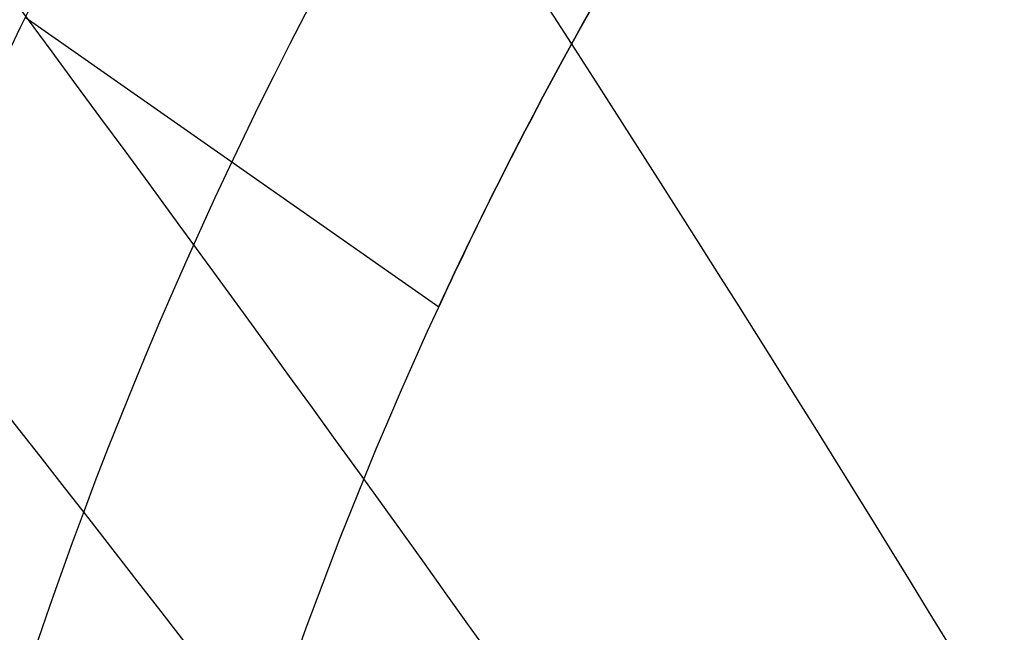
# Model space of a CAD drawing. Extents: x 35624 to 36541, y 4015 to 4839.
# Tile 89 of 150: x 36336.96 to 36340.92, y 4153.22 to 4155.69. Entities that reach past the tile are written whole.
import ezdxf

# ---------------------------------------------------------------- set-up
doc = ezdxf.new("R2010")
doc.units = 0
doc.layers.add('FUSTO_INTERNO', color=200, linetype='CONTINUOUS')
doc.layers.add('IGES_LEVEL_1', color=4, linetype='CONTINUOUS')

msp = doc.modelspace()

# ---------------------------------------------------------------- linework, layer by layer
at = {"layer": 'FUSTO_INTERNO'}
for p, q in [((36339.22907109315, 4155.677259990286, -157.2044909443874), (36339.25878799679, 4155.730309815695, -157.162937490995)), ((36339.25878799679, 4155.730309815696, -162.14991334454), (36339.22907109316, 4155.677259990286, -162.1083598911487)), ((36339.22907109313, 4155.677259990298, -199.2035731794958), (36339.25878799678, 4155.730309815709, -199.1620197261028)), ((36339.25878799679, 4155.730309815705, -204.1489955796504), (36339.22907109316, 4155.677259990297, -204.1074421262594)), ((36336.98496302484, 4155.696911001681, -159.656425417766), (36338.64655353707, 4154.533001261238, -159.6564254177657)), ((36336.98496302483, 4155.696911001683, -201.6555076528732), (36338.64655353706, 4154.533001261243, -201.6555076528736)), ((36339.20003540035, 4155.624994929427, -157.2475128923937), (36339.22907109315, 4155.677259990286, -157.2044909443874)), ((36339.22907109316, 4155.677259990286, -162.1083598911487), (36339.20003540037, 4155.624994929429, -162.0653379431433)), ((36339.20003540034, 4155.624994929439, -199.2465951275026), (36339.22907109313, 4155.677259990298, -199.2035731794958)), ((36339.22907109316, 4155.677259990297, -204.1074421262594), (36339.20003540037, 4155.62499492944, -204.0644201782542)), ((36339.17168544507, 4155.573544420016, -157.2919844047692), (36339.20003540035, 4155.624994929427, -157.2475128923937)), ((36339.20003540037, 4155.624994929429, -162.0653379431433), (36339.17168544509, 4155.573544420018, -162.0208664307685)), ((36339.17168544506, 4155.573544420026, -199.2910666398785), (36339.20003540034, 4155.624994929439, -199.2465951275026)), ((36339.20003540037, 4155.62499492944, -204.0644201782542), (36339.17168544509, 4155.57354442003, -204.0199486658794)), ((36339.14402575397, 4155.52293824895, -157.3378865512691), (36339.17168544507, 4155.573544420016, -157.2919844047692)), ((36339.17168544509, 4155.573544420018, -162.0208664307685), (36339.14402575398, 4155.522938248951, -161.9749642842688)), ((36339.14402575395, 4155.522938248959, -199.3369687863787), (36339.17168544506, 4155.573544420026, -199.2910666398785)), ((36339.17168544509, 4155.57354442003, -204.0199486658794), (36339.14402575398, 4155.522938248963, -203.9740465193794)), ((36339.1170608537, 4155.473206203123, -157.3852004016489), (36339.14402575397, 4155.52293824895, -157.3378865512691)), ((36339.14402575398, 4155.522938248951, -161.9749642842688), (36339.11706085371, 4155.473206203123, -161.9276504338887)), ((36339.11706085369, 4155.473206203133, -199.3842826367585), (36339.14402575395, 4155.522938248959, -199.3369687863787)), ((36339.14402575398, 4155.522938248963, -203.9740465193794), (36339.11706085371, 4155.473206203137, -203.9267326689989)), ((36339.09079527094, 4155.424378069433, -157.433907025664), (36339.1170608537, 4155.473206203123, -157.3852004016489)), ((36339.11706085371, 4155.473206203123, -161.9276504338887), (36339.09079527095, 4155.424378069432, -161.8789438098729)), ((36339.09079527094, 4155.424378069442, -199.4329892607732), (36339.11706085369, 4155.473206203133, -199.3842826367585)), ((36339.11706085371, 4155.473206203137, -203.9267326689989), (36339.09079527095, 4155.424378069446, -203.8780260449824)), ((36339.06523353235, 4155.376483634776, -157.4839874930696), (36339.09079527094, 4155.424378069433, -157.433907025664)), ((36339.09079527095, 4155.424378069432, -161.8789438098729), (36339.06523353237, 4155.376483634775, -161.8288633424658)), ((36339.06523353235, 4155.376483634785, -199.4830697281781), (36339.09079527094, 4155.424378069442, -199.4329892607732)), ((36339.09079527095, 4155.424378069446, -203.8780260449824), (36339.06523353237, 4155.376483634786, -203.8279455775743)), ((36339.0403801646, 4155.329552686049, -157.5354228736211), (36339.06523353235, 4155.376483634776, -157.4839874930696)), ((36339.06523353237, 4155.376483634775, -161.8288633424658), (36339.04038016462, 4155.329552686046, -161.7774279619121)), ((36339.0403801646, 4155.329552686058, -199.5345051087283), (36339.06523353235, 4155.376483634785, -199.4830697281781)), ((36339.06523353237, 4155.376483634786, -203.8279455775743), (36339.04038016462, 4155.329552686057, -203.7765101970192)), ((36339.01626298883, 4155.283667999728, -157.5881347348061), (36339.0403801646, 4155.329552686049, -157.5354228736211)), ((36339.04038016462, 4155.329552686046, -161.7774279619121), (36339.01626298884, 4155.283667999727, -161.7247161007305)), ((36339.01626298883, 4155.28366799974, -199.5872169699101), (36339.0403801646, 4155.329552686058, -199.5345051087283)), ((36339.04038016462, 4155.329552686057, -203.7765101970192), (36339.01626298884, 4155.283667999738, -203.7237983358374)), ((36338.99290541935, 4155.238905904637, -157.6420416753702), (36339.01626298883, 4155.283667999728, -157.5881347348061)), ((36339.01626298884, 4155.283667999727, -161.7247161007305), (36338.99290541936, 4155.238905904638, -161.6708091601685)), ((36338.99290541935, 4155.238905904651, -199.6411239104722), (36339.01626298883, 4155.28366799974, -199.5872169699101)), ((36339.01626298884, 4155.283667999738, -203.7237983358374), (36338.99290541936, 4155.238905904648, -203.6698913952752)), ((36338.97030708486, 4155.195289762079, -157.6971166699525), (36338.99290541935, 4155.238905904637, -157.6420416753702)), ((36338.99290541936, 4155.238905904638, -161.6708091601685), (36338.97030708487, 4155.19528976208, -161.615734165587)), ((36338.97030708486, 4155.195289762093, -199.6961989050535), (36338.99290541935, 4155.238905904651, -199.6411239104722)), ((36338.99290541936, 4155.238905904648, -203.6698913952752), (36338.97030708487, 4155.19528976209, -203.6148164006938)), ((36338.94846761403, 4155.152842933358, -157.7533326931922), (36338.97030708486, 4155.195289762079, -157.6971166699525)), ((36338.97030708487, 4155.19528976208, -161.615734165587), (36338.94846761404, 4155.15284293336, -161.5595181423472)), ((36338.94846761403, 4155.152842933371, -199.7524149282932), (36338.97030708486, 4155.195289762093, -199.6961989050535)), ((36338.97030708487, 4155.19528976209, -203.6148164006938), (36338.94846761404, 4155.152842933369, -203.5586003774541)), ((36338.92738663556, 4155.111588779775, -157.8106627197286), (36338.94846761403, 4155.152842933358, -157.7533326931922)), ((36338.94846761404, 4155.15284293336, -161.5595181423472), (36338.92738663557, 4155.111588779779, -161.50218811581)), ((36338.92738663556, 4155.111588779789, -199.8097449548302), (36338.94846761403, 4155.152842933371, -199.7524149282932)), ((36338.94846761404, 4155.152842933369, -203.5586003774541), (36338.92738663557, 4155.111588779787, -203.501270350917)), ((36338.90706377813, 4155.071550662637, -157.8690797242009), (36338.92738663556, 4155.111588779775, -157.8106627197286)), ((36338.92738663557, 4155.111588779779, -161.50218811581), (36338.90706377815, 4155.07155066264, -161.4437711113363)), ((36338.90706377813, 4155.071550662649, -199.8681619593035), (36338.92738663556, 4155.111588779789, -199.8097449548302)), ((36338.92738663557, 4155.111588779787, -203.501270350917), (36338.90706377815, 4155.071550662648, -203.4428533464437)), ((36338.88749867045, 4155.032751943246, -157.9285566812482), (36338.90706377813, 4155.071550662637, -157.8690797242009)), ((36338.90706377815, 4155.07155066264, -161.4437711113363), (36338.88749867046, 4155.032751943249, -161.3842941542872)), ((36338.88749867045, 4155.032751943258, -199.9276389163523), (36338.90706377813, 4155.071550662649, -199.8681619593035)), ((36338.90706377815, 4155.071550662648, -203.4428533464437), (36338.88749867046, 4155.032751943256, -203.3833763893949)), ((36338.86869094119, 4154.995215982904, -157.9890665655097), (36338.88749867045, 4155.032751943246, -157.9285566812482)), ((36338.88749867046, 4155.032751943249, -161.3842941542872), (36338.86869094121, 4154.995215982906, -161.3237842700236)), ((36338.86869094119, 4154.995215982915, -199.9881488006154), (36338.88749867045, 4155.032751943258, -199.9276389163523)), ((36338.88749867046, 4155.032751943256, -203.3833763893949), (36338.86869094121, 4154.995215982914, -203.3228665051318)), ((36338.85064021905, 4154.958966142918, -158.0505823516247), (36338.86869094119, 4154.995215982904, -157.9890665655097)), ((36338.86869094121, 4154.995215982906, -161.3237842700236), (36338.85064021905, 4154.958966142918, -161.2622684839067)), ((36338.85064021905, 4154.958966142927, -200.049664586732), (36338.86869094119, 4154.995215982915, -199.9881488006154)), ((36338.86869094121, 4154.995215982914, -203.3228665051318), (36338.85064021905, 4154.958966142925, -203.2613507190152)), ((36338.83334613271, 4154.92402578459, -158.1130770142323), (36338.85064021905, 4154.958966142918, -158.0505823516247)), ((36338.85064021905, 4154.958966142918, -161.2622684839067), (36338.83334613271, 4154.924025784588, -161.1997738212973)), ((36338.83334613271, 4154.924025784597, -200.112159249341), (36338.85064021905, 4154.958966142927, -200.049664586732)), ((36338.85064021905, 4154.958966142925, -203.2613507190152), (36338.83334613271, 4154.924025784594, -203.1988560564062)), ((36338.81680831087, 4154.890418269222, -158.1765235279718), (36338.83334613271, 4154.92402578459, -158.1130770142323)), ((36338.83334613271, 4154.924025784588, -161.1997738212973), (36338.81680831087, 4154.890418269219, -161.1363273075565)), ((36338.81680831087, 4154.890418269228, -200.1756057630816), (36338.83334613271, 4154.924025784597, -200.112159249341)), ((36338.83334613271, 4154.924025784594, -203.1988560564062), (36338.81680831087, 4154.890418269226, -203.1354095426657)), ((36338.78599997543, 4154.827295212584, -158.3061640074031), (36338.80102638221, 4154.858166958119, -158.2408948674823)), ((36338.80102638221, 4154.858166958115, -161.0719559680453), (36338.78599997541, 4154.82729521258, -161.0066868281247)), ((36338.78599997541, 4154.827295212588, -200.3052462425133), (36338.80102638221, 4154.858166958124, -200.2399771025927)), ((36338.80102638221, 4154.858166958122, -203.0710382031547), (36338.78599997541, 4154.827295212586, -203.0057690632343)), ((36338.80102638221, 4154.858166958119, -158.2408948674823), (36338.81680831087, 4154.890418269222, -158.1765235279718)), ((36338.81680831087, 4154.890418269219, -161.1363273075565), (36338.80102638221, 4154.858166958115, -161.0719559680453)), ((36338.80102638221, 4154.858166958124, -200.2399771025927), (36338.81680831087, 4154.890418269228, -200.1756057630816)), ((36338.81680831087, 4154.890418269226, -203.1354095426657), (36338.80102638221, 4154.858166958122, -203.0710382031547)), ((36338.77172871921, 4154.797826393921, -158.3723039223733), (36338.78599997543, 4154.827295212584, -158.3061640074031)), ((36338.78599997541, 4154.82729521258, -161.0066868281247), (36338.77172871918, 4154.797826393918, -160.9405469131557)), ((36338.77172871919, 4154.797826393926, -200.3713861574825), (36338.78599997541, 4154.827295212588, -200.3052462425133)), ((36338.78599997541, 4154.827295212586, -203.0057690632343), (36338.77172871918, 4154.797826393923, -202.9396291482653)), ((36338.75821224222, 4154.769783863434, -158.4392875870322), (36338.77172871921, 4154.797826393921, -158.3723039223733)), ((36338.77172871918, 4154.797826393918, -160.9405469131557), (36338.75821224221, 4154.76978386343, -160.8735632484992)), ((36338.75821224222, 4154.769783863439, -200.4383698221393), (36338.77172871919, 4154.797826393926, -200.3713861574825)), ((36338.77172871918, 4154.797826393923, -202.9396291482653), (36338.75821224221, 4154.769783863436, -202.8726454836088)), ((36338.73344520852, 4154.718082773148, -158.5756474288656), (36338.74545017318, 4154.743190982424, -158.5070879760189)), ((36338.74545017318, 4154.743190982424, -160.8057628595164), (36338.73344520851, 4154.718082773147, -160.7372034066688)), ((36338.73344520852, 4154.718082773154, -200.5747296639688), (36338.74545017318, 4154.743190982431, -200.5061702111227)), ((36338.74545017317, 4154.743190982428, -202.8048450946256), (36338.73344520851, 4154.718082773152, -202.7362856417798)), ((36338.74545017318, 4154.743190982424, -158.5070879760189), (36338.75821224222, 4154.769783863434, -158.4392875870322)), ((36338.75821224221, 4154.76978386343, -160.8735632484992), (36338.74545017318, 4154.743190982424, -160.8057628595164)), ((36338.74545017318, 4154.743190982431, -200.5061702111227), (36338.75821224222, 4154.769783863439, -200.4383698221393)), ((36338.75821224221, 4154.769783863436, -202.8726454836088), (36338.74545017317, 4154.743190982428, -202.8048450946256)), ((36338.72222040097, 4154.694527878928, -158.6447915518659), (36338.73344520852, 4154.718082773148, -158.5756474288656)), ((36338.73344520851, 4154.718082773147, -160.7372034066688), (36338.72222040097, 4154.694527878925, -160.6680592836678)), ((36338.72222040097, 4154.694527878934, -200.6438737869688), (36338.73344520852, 4154.718082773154, -200.5747296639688)), ((36338.73344520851, 4154.718082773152, -202.7362856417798), (36338.72222040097, 4154.694527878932, -202.6671415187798)), ((36338.70210814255, 4154.652114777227, -158.784706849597), (36338.71177497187, 4154.672535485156, -158.7144886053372)), ((36338.71177497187, 4154.672535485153, -160.598362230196), (36338.70210814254, 4154.652114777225, -160.5281439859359)), ((36338.70210814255, 4154.652114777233, -200.7837890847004), (36338.71177497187, 4154.672535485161, -200.7135708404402)), ((36338.71177497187, 4154.67253548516, -202.5974444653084), (36338.70210814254, 4154.652114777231, -202.5272262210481)), ((36338.71177497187, 4154.672535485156, -158.7144886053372), (36338.72222040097, 4154.694527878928, -158.6447915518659)), ((36338.72222040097, 4154.694527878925, -160.6680592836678), (36338.71177497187, 4154.672535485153, -160.598362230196)), ((36338.71177497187, 4154.672535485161, -200.7135708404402), (36338.72222040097, 4154.694527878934, -200.6438737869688)), ((36338.72222040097, 4154.694527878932, -202.6671415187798), (36338.71177497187, 4154.67253548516, -202.5974444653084)), ((36338.68510716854, 4154.616025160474, -158.9265799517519), (36338.69321913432, 4154.633274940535, -158.8554145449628)), ((36338.69321913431, 4154.633274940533, -160.4574362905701), (36338.68510716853, 4154.616025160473, -160.386270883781)), ((36338.68510716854, 4154.61602516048, -200.9256621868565), (36338.69321913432, 4154.63327494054, -200.8544967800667)), ((36338.69321913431, 4154.633274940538, -202.4565185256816), (36338.68510716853, 4154.616025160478, -202.3853531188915)), ((36338.69321913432, 4154.633274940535, -158.8554145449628), (36338.70210814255, 4154.652114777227, -158.784706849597)), ((36338.70210814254, 4154.652114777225, -160.5281439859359), (36338.69321913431, 4154.633274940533, -160.4574362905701)), ((36338.69321913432, 4154.63327494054, -200.8544967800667), (36338.70210814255, 4154.652114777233, -200.7837890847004)), ((36338.70210814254, 4154.652114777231, -202.5272262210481), (36338.69321913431, 4154.633274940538, -202.4565185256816)), ((36338.66542573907, 4154.573908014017, -159.1425050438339), (36338.67121124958, 4154.586332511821, -159.07015694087)), ((36338.67121124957, 4154.58633251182, -160.2426938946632), (36338.66542573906, 4154.573908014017, -160.1703457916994)), ((36338.66542573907, 4154.573908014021, -201.141587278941), (36338.67121124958, 4154.586332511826, -201.0692391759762)), ((36338.67121124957, 4154.586332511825, -202.2417761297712), (36338.66542573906, 4154.573908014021, -202.1694280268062)), ((36338.67121124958, 4154.586332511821, -159.07015694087), (36338.67777146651, 4154.600374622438, -158.9981713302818)), ((36338.67777146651, 4154.600374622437, -160.3146795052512), (36338.67121124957, 4154.58633251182, -160.2426938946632)), ((36338.67121124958, 4154.586332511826, -201.0692391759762), (36338.67777146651, 4154.600374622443, -200.9972535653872)), ((36338.67777146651, 4154.600374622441, -202.3137617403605), (36338.67121124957, 4154.586332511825, -202.2417761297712)), ((36338.67777146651, 4154.600374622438, -158.9981713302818), (36338.68510716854, 4154.616025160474, -158.9265799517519)), ((36338.68510716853, 4154.616025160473, -160.386270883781), (36338.67777146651, 4154.600374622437, -160.3146795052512)), ((36338.67777146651, 4154.600374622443, -200.9972535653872), (36338.68510716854, 4154.61602516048, -200.9256621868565)), ((36338.68510716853, 4154.616025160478, -202.3853531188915), (36338.67777146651, 4154.600374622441, -202.3137617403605)), ((36338.64809152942, 4154.536371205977, -159.5085720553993), (36338.65001518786, 4154.540569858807, -159.4348875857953)), ((36338.65001518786, 4154.540569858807, -159.8779632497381), (36338.64809152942, 4154.536371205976, -159.8042787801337)), ((36338.64809152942, 4154.536371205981, -201.5076542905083), (36338.65001518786, 4154.540569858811, -201.4339698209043)), ((36338.65001518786, 4154.540569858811, -201.8770454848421), (36338.64809152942, 4154.536371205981, -201.8033610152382)), ((36338.65001518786, 4154.540569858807, -159.4348875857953), (36338.65270965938, 4154.54643205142, -159.3614069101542)), ((36338.65270965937, 4154.54643205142, -159.9514439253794), (36338.65001518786, 4154.540569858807, -159.8779632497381)), ((36338.65001518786, 4154.540569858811, -201.4339698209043), (36338.65270965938, 4154.546432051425, -201.360489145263)), ((36338.65270965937, 4154.546432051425, -201.9505261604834), (36338.65001518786, 4154.540569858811, -201.8770454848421)), ((36338.65270965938, 4154.54643205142, -159.3614069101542), (36338.65617572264, 4154.553948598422, -159.2881617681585)), ((36338.65617572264, 4154.553948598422, -160.024689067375), (36338.65270965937, 4154.54643205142, -159.9514439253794)), ((36338.65270965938, 4154.546432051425, -201.360489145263), (36338.65617572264, 4154.553948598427, -201.287244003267)), ((36338.65617572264, 4154.553948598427, -202.0237713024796), (36338.65270965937, 4154.546432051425, -201.9505261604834)), ((36338.65617572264, 4154.553948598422, -159.2881617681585), (36338.66041415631, 4154.563110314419, -159.2151838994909)), ((36338.66041415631, 4154.563110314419, -160.0976669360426), (36338.65617572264, 4154.553948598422, -160.024689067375)), ((36338.65617572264, 4154.553948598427, -201.287244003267), (36338.66041415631, 4154.563110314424, -201.2142661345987)), ((36338.66041415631, 4154.563110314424, -202.0967491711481), (36338.65617572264, 4154.553948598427, -202.0237713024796)), ((36338.66041415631, 4154.563110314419, -159.2151838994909), (36338.66542573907, 4154.573908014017, -159.1425050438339)), ((36338.66542573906, 4154.573908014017, -160.1703457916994), (36338.66041415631, 4154.563110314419, -160.0976669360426)), ((36338.66041415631, 4154.563110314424, -201.2142661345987), (36338.66542573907, 4154.573908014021, -201.141587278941)), ((36338.66542573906, 4154.573908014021, -202.1694280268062), (36338.66041415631, 4154.563110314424, -202.0967491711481)), ((36338.64655353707, 4154.533001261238, -159.6564254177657), (36338.64693790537, 4154.533845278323, -159.5824285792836)), ((36338.64693790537, 4154.533845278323, -159.7304222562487), (36338.64655353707, 4154.533001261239, -159.6564254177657)), ((36338.64655353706, 4154.533001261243, -201.6555076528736), (36338.64693790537, 4154.533845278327, -201.5815108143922)), ((36338.64693790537, 4154.533845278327, -201.7295044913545), (36338.64655353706, 4154.533001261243, -201.6555076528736)), ((36338.64693790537, 4154.533845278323, -159.5824285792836), (36338.64809152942, 4154.536371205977, -159.5085720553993)), ((36338.64809152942, 4154.536371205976, -159.8042787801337), (36338.64693790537, 4154.533845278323, -159.7304222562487)), ((36338.64693790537, 4154.533845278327, -201.5815108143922), (36338.64809152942, 4154.536371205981, -201.5076542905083)), ((36338.64809152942, 4154.536371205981, -201.8033610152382), (36338.64693790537, 4154.533845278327, -201.7295044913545))]:
    msp.add_line(p, q, dxfattribs=at)
at = {"layer": 'FUSTO_INTERNO', "extrusion": (5.973068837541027e-06, -1.442026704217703e-05, 0.9999999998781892)}
msp.add_arc((36202.10238455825, 4253.81776364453, -184.9988621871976), 153.4335571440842, 269.9851426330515, 0.0358529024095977, dxfattribs=at)
at = {"layer": 'FUSTO_INTERNO'}
for centre, radius, start, end in [((36202.06339247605, 4253.916306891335, -193.153372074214), 151.5287816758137, 314.9996421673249, 0), ((36202.06339668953, 4253.916306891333, -193.153372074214), 166.5287774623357, 314.9996736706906, 3.129e-13), ((36354.01146024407, 4147.432000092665, -206.6554839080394), 18.92644604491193, 89.12196653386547, 200.8572677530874), ((36354.01146024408, 4147.432000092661, -154.6564491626), 18.92644604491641, 89.12196653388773, 200.8572677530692), ((36354.01146024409, 4147.432000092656, -154.6564491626), 18.92644604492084, 89.12196653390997, 200.8572677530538), ((36354.01146024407, 4147.432000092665, -206.6554839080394), 18.92644604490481, 89.12196653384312, 200.8572677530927), ((36354.01146024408, 4147.432000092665, -180.6559665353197), 18.92644604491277, 89.12196653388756, 200.8572677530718), ((36354.01146024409, 4147.432000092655, -154.6564491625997), 17.92644604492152, 89.12196653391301, 200.8572677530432), ((36354.01146024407, 4147.432000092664, -206.6554839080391), 17.9264460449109, 89.12196653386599, 200.8572677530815), ((36354.0114602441, 4147.432000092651, -154.6564491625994), 16.92644604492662, 89.1219665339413, 200.8572677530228), ((36354.01146024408, 4147.432000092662, -206.6554839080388), 16.926446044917, 89.12196653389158, 200.8572677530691), ((36354.01146024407, 4147.432000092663, -180.6559665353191), 16.92644604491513, 89.12196653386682, 200.8572677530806)]:
    msp.add_arc(centre, radius, start, end, dxfattribs=at)
at = {"layer": 'FUSTO_INTERNO', "extrusion": (2.038042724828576e-05, -2.038052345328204e-05, 0.9999999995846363)}
msp.add_arc((36202.21394253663, 4253.771787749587, -159.5004293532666), 153.3241927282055, 314.9977771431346, 0.0527909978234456, dxfattribs=at)
at = {"layer": 'IGES_LEVEL_1', "extrusion": (3.242475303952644e-08, 4.027019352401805e-16, 0.9999999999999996)}
msp.add_arc((36144.5877265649, 4312.185793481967, -319.7296755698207), 200.0000000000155, 270.0000000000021, 359.9999999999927, dxfattribs=at)
msp.add_arc((36144.5877265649, 4312.185793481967, -319.7296755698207), 200.0000000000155, 270.0000000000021, 359.9999999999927, dxfattribs=at)
at = {"layer": 'IGES_LEVEL_1', "extrusion": (0.8482986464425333, 0.5106089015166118, 0.1402424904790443)}
msp.add_arc((-15173.99189601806, -4966.784251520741, 32906.36129150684), 16.10686835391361, 180.5636820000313, 253.5853421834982, dxfattribs=at)
at = {"layer": 'IGES_LEVEL_1', "extrusion": (0.8388522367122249, 0.5299820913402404, 0.124281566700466)}
msp.add_arc((-15890.49300154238, -4394.523687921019, 32647.81744347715), 16.10495258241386, 180.5426217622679, 254.3932212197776, dxfattribs=at)
at = {"layer": 'IGES_LEVEL_1', "extrusion": (0.8162404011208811, 0.5699684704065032, 0.0942738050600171)}
msp.add_arc((-17391.75968159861, -3334.734067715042, 32000.08311123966), 16.10020578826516, 180.4974594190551, 256.0881199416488, dxfattribs=at)
at = {"layer": 'IGES_LEVEL_1', "extrusion": (0.7899161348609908, 0.6093363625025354, 0.06885998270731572)}
msp.add_arc((-18899.06887424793, -2458.447636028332, 31213.45049033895), 16.09453333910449, 180.4515808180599, 257.7338429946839, dxfattribs=at)
at = {"layer": 'IGES_LEVEL_1', "extrusion": (0.7725210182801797, 0.632526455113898, 0.05587092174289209)}
msp.add_arc((-19800.05393196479, -2020.644533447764, 30680.82335637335), 16.09069631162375, 180.4241592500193, 258.6587917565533, dxfattribs=at)
at = {"layer": 'IGES_LEVEL_1', "extrusion": (0.7418948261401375, 0.669428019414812, 0.03818630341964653)}
msp.add_arc((-21252.6924247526, -1439.557555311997, 29725.27329223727), 16.08374100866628, 180.3800354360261, 260.0035038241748, dxfattribs=at)
at = {"layer": 'IGES_LEVEL_1', "extrusion": (0.7086985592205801, 0.7050927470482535, 0.02430165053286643)}
msp.add_arc((-22677.62424945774, -1000.49599027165, 28670.02977675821), 16.07585516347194, 180.3365879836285, 261.0806779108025, dxfattribs=at)

doc.saveas('drawing.dxf')
